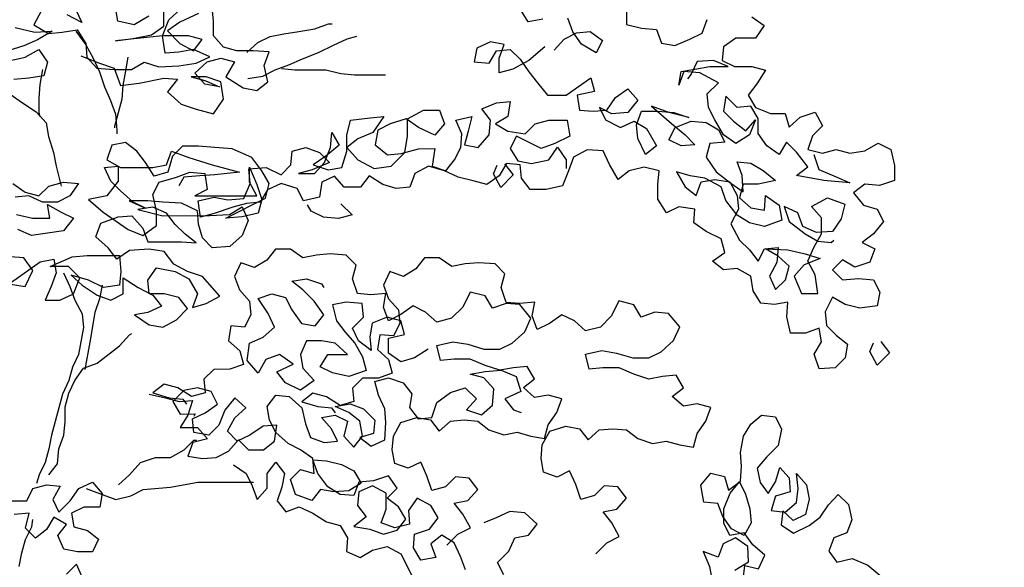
# Model space of a CAD drawing. Header units: centimetres. Extents: x 100159 to 737697, y -50084 to 234864.
# Tile 71 of 165: x 409259 to 409397, y -20837 to -20761. Entities that reach past the tile are written whole.
import ezdxf

# ---------------------------------------------------------------- set-up
doc = ezdxf.new("R2010")
doc.units = ezdxf.units.CM
doc.layers.get('0').update_dxf_attribs({"lineweight": 5})
doc.layers.add('DDL- PAYSAGE', color=63, linetype='Continuous')
doc.layers.add('DDL-HACHURES', color=252, linetype='Continuous', lineweight=13)

# ---------------------------------------------------------------- blocks, each defined once
blk = doc.blocks.new('A$C640D435A')
for points in [[(678.6, 4635), (662.2, 4653.6), (641.6, 4663.9), (618.9, 4666), (598.3, 4651.6), (608.6, 4631), (633.3, 4645.4), (647.8, 4665.9), (656, 4688.6)], [(697.2, 4686.5), (721.9, 4682.3), (734.3, 4702.9)], [(558.1, 4702.6), (558.1, 4677.9), (533.4, 4671.7), (508.7, 4669.7), (500.4, 4647.1), (477.8, 4643), (453.1, 4653.3), (432.5, 4663.6), (424.3, 4686.3)], [(350.1, 4690.4), (329.5, 4676), (343.9, 4655.4), (376.9, 4655.4), (397.4, 4641), (399.5, 4618.3), (378.9, 4608), (350, 4608.1), (327.4, 4601.9), (341.8, 4579.2), (356.2, 4560.7), (343.8, 4540.1), (319.1, 4529.8), (294.4, 4529.9), (288.2, 4507.2), (269.7, 4523.7), (244.9, 4532), (232.6, 4509.3), (249, 4492.8), (257.2, 4470.2), (232.5, 4464), (209.9, 4470.2), (187.2, 4464.1), (162.5, 4468.2), (139.9, 4480.6), (119.3, 4470.3), (113.1, 4443.5), (113, 4418.8), (137.7, 4410.6), (162.5, 4412.6), (181, 4398.2), (164.5, 4377.6), (141.8, 4371.4), (131.5, 4350.8), (148, 4330.2), (166.5, 4315.8), (145.9, 4305.5), (154.1, 4282.9), (178.8, 4274.6), (199.4, 4286.9), (215.9, 4270.5), (199.4, 4254), (172.6, 4256.1), (147.9, 4254), (137.6, 4233.5), (141.7, 4210.8), (170.5, 4206.7), (195.2, 4212.8), (215.8, 4225.1), (228.2, 4200.4), (226.1, 4177.8), (209.6, 4161.3), (191, 4146.9), (195.1, 4124.3), (211.6, 4107.8), (238.4, 4105.7), (246.6, 4130.4), (234.3, 4151), (238.4, 4173.6), (261.1, 4165.4), (285.8, 4165.4), (292, 4192.1), (290, 4216.8), (312.6, 4212.7), (335.3, 4214.7), (347.6, 4235.3), (351.8, 4260), (374.4, 4272.4), (397.1, 4270.3), (415.6, 4284.7), (395.1, 4299.1), (401.3, 4321.8), (426, 4334.1), (446.6, 4348.5), (444.6, 4371.2), (471.3, 4375.2), (491.9, 4364.9), (506.4, 4387.6), (506.4, 4412.3), (504.3, 4434.9), (529.1, 4441.1), (553.8, 4434.9), (572.3, 4420.5), (586.7, 4445.2), (597, 4467.8), (623.8, 4469.8), (646.5, 4457.5), (654.7, 4434.8), (664.9, 4410.1), (691.7, 4403.9), (718.5, 4403.9), (732.9, 4422.4), (735, 4445), (757.6, 4447.1), (770, 4426.5), (790.6, 4412), (813.2, 4418.2), (837.9, 4424.3), (860.6, 4434.6), (887.4, 4442.8), (910, 4430.4), (918.2, 4407.8), (940.9, 4405.7), (963.6, 4411.9), (986.2, 4426.3), (1000.6, 4407.7), (1027.4, 4407.7), (1043.9, 4426.2), (1064.5, 4415.9), (1068.6, 4391.2), (1095.3, 4385), (1105.6, 4405.6), (1132.4, 4413.8), (1155.1, 4403.5), (1167.4, 4382.8), (1190.1, 4380.8), (1212.7, 4374.6), (1243.6, 4364.2), (1266.2, 4358), (1270.4, 4384.8), (1243.6, 4391), (1220.9, 4386.9), (1194.2, 4389), (1183.9, 4413.7), (1186, 4438.4), (1157.2, 4440.5), (1132.4, 4428.2), (1116, 4444.7), (1113.9, 4467.3), (1091.3, 4473.5), (1068.6, 4465.3), (1052.1, 4448.9), (1081, 4436.5), (1103.6, 4430.3), (1076.8, 4430.3), (1060.4, 4448.8), (1050.1, 4473.6), (1048.1, 4498.3), (1035.7, 4477.7), (1058.3, 4459.1), (1078.9, 4444.7), (1054.2, 4436.5), (1031.5, 4440.6), (1023.3, 4467.4), (1023.3, 4494.2), (1017.2, 4518.9), (984.2, 4523.1), (961.6, 4525.1), (980.1, 4498.3), (1004.8, 4488), (1023.3, 4473.6), (1004.8, 4453), (978, 4438.6), (949.2, 4442.8), (926.5, 4465.4), (922.4, 4492.2), (922.5, 4521), (895.7, 4535.5), (868.9, 4535.5), (860.7, 4512.9), (877.1, 4494.3), (903.9, 4506.7), (924.5, 4521), (951.3, 4512.8), (971.9, 4502.5), (976, 4477.8), (955.4, 4461.3), (932.7, 4463.4), (903.9, 4471.6), (877.1, 4471.7), (881.2, 4442.8), (858.5, 4434.6), (844.1, 4453.2), (833.9, 4473.8), (831.8, 4496.4), (842.1, 4519.1), (815.4, 4525.3), (821.5, 4500.5), (827.7, 4477.9), (805, 4473.8), (786.5, 4494.4), (784.5, 4519.1), (798.9, 4537.6), (774.2, 4548), (751.6, 4550), (755.7, 4525.3), (776.2, 4512.9), (755.6, 4500.6), (726.8, 4496.5), (710.3, 4513), (687.7, 4519.2), (656.8, 4519.2), (652.7, 4492.5), (677.4, 4480.1), (700, 4471.8), (741.2, 4492.4), (751.5, 4471.8), (739.1, 4451.2), (716.5, 4447.1), (687.6, 4453.3), (673.2, 4473.9), (658.8, 4453.3), (658.8, 4438.9)], [(1465.3, 4625.8), (1434.4, 4613.5), (1409.6, 4605.3), (1399.3, 4576.5), (1368.4, 4580.6), (1327.2, 4588.9), (1304.6, 4586.9), (1321, 4566.3), (1298.4, 4545.7), (1273.7, 4537.5), (1244.8, 4529.3), (1228.4, 4554), (1232.5, 4582.8), (1257.2, 4591), (1281.9, 4591), (1259.3, 4584.8), (1234.6, 4574.6), (1259.3, 4578.7), (1275.8, 4597.2), (1255.2, 4615.7), (1232.5, 4621.9), (1209.9, 4615.8), (1224.3, 4591.1), (1195.4, 4572.5), (1172.8, 4568.5), (1154.3, 4582.9), (1160.5, 4609.6), (1152.2, 4632.3), (1179, 4634.3), (1205.8, 4634.3), (1228.4, 4640.5), (1244.9, 4659), (1245, 4683.7), (1247, 4706.4)], [(1269.7, 4696), (1300.6, 4681.6), (1321.1, 4667.2), (1300.5, 4646.6), (1277.9, 4634.3), (1263.5, 4652.8), (1286.1, 4659), (1329.4, 4658.9), (1407.6, 4650.6), (1378.8, 4654.8), (1347.9, 4661), (1327.3, 4675.4), (1327.3, 4700.1)], [(1352.1, 4691.8), (1376.8, 4677.4), (1403.5, 4683.6), (1407.7, 4706.2)], [(1473.6, 4702), (1463.3, 4681.4), (1488, 4693.8)], [(1531.2, 4699.9), (1543.6, 4677.3), (1518.8, 4662.9), (1496.2, 4664.9), (1471.5, 4669.1), (1457, 4646.4), (1455, 4623.8), (1438.5, 4605.3), (1409.6, 4603.2), (1380.8, 4603.3), (1360.2, 4615.6), (1335.5, 4607.4), (1302.6, 4609.5), (1273.7, 4613.7), (1251.1, 4624), (1277.9, 4636.3), (1302.6, 4632.2), (1325.2, 4630.1), (1329.4, 4658.9), (1319.1, 4685.7), (1298.5, 4704.3)], [(1574.4, 4673.1), (1541.5, 4664.9), (1512.7, 4667), (1537.4, 4652.6), (1560, 4642.2), (1586.8, 4634)], [(1584.7, 4617.5), (1557.9, 4623.7), (1535.3, 4636.1), (1520.9, 4615.5), (1527, 4592.8), (1551.7, 4588.7), (1576.4, 4586.6)], [(1189.6, 4631.3), (1171.1, 4647.8), (1150.5, 4658.2), (1127.9, 4662.3), (1103.1, 4666.4), (1076.4, 4670.6), (1053.7, 4678.8), (1047.6, 4678.8)], [(1473.5, 4667), (1457, 4644.4), (1444.7, 4621.7), (1434.3, 4599.1), (1426.1, 4574.4), (1415.8, 4551.8), (1407.5, 4529.1), (1405.4, 4502.3), (1405.4, 4496.2)], [(694, 4640.7), (720.7, 4618), (747.5, 4603.6), (770.1, 4597.4), (770.2, 4622.1), (761.9, 4644.8), (784.6, 4648.9), (807.2, 4638.5), (811.3, 4615.9), (786.6, 4613.8), (774.3, 4634.4), (751.6, 4636.5), (735.2, 4620.1), (720.7, 4599.5), (706.3, 4581), (689.8, 4560.4), (658.9, 4560.4), (617.7, 4589.3), (611.5, 4566.6), (640.4, 4560.4), (636.2, 4535.7), (613.6, 4533.7), (590.9, 4535.8), (576.5, 4556.4), (555.9, 4570.8), (539.5, 4552.3), (555.9, 4531.7), (582.7, 4529.6), (603.3, 4539.9), (593, 4519.3), (568.2, 4507), (545.6, 4517.3), (525, 4504.9), (508.5, 4476.1), (527, 4461.7), (539.4, 4488.4), (541.5, 4511.1), (533.3, 4533.8), (506.5, 4533.8), (479.7, 4531.8), (455, 4523.5), (487.9, 4531.7), (516.8, 4542), (483.8, 4513.2), (461.1, 4494.7), (444.7, 4478.2), (467.3, 4476.2), (487.9, 4486.4), (477.6, 4507), (450.9, 4517.4), (426.2, 4515.3), (405.5, 4503), (395.2, 4482.4), (419.9, 4480.3), (426.1, 4457.7), (409.6, 4433), (384.9, 4414.5), (364.3, 4400.1), (366.4, 4426.8), (374.6, 4449.5), (352, 4447.4), (331.3, 4435.1), (310.7, 4418.6), (339.6, 4412.4), (364.3, 4412.4), (370.4, 4389.8), (351.9, 4373.3), (329.2, 4369.2), (327.2, 4393.9), (304.5, 4377.5), (300.4, 4352.8), (329.2, 4342.4), (353.9, 4348.6), (374.5, 4360.9), (393.1, 4385.6), (401.3, 4408.3), (428.1, 4422.7), (452.8, 4426.7), (475.5, 4432.9), (461.1, 4408.2), (442.5, 4393.8), (434.3, 4416.5), (411.7, 4420.6), (386.9, 4416.5), (374.6, 4393.9), (372.5, 4371.2), (384.8, 4346.5), (370.4, 4319.7), (353.9, 4303.3), (339.4, 4284.8), (329.2, 4305.4), (306.5, 4307.4), (308.6, 4282.7), (320.9, 4260.1), (310.6, 4237.4), (294.1, 4253.9), (288, 4276.6), (306.5, 4293), (327.1, 4305.4), (290, 4303.3), (261.2, 4297.2), (236.5, 4289), (263.2, 4278.6), (279.7, 4260.1), (267.3, 4231.3), (240.6, 4231.3), (244.7, 4262.2), (257.1, 4284.8), (246.8, 4307.5), (234.5, 4330.2), (234.5, 4356.9), (251, 4375.4), (224.2, 4389.9), (195.4, 4379.6), (201.5, 4354.9), (215.9, 4334.3), (242.7, 4332.2), (265.4, 4342.5), (273.6, 4365.1), (296.3, 4375.4), (288, 4350.7), (261.2, 4330.1), (240.6, 4317.8), (218, 4315.8), (213.9, 4319.9)], [(1187.5, 4588.1), (1162.8, 4592.2), (1142.2, 4602.6), (1119.6, 4610.8), (1096.9, 4621.1), (1070.2, 4631.5), (1045.5, 4643.8), (1022.8, 4654.1), (1006.4, 4658.3)], [(246.9, 4461.9), (238.7, 4437.2), (209.8, 4424.9), (187.2, 4414.6), (230.4, 4418.7), (275.7, 4426.9), (257.2, 4441.3), (275.8, 4466), (292.3, 4482.5), (304.6, 4461.9), (325.2, 4476.3), (339.6, 4496.9), (339.7, 4521.6), (352, 4542.2), (374.7, 4540.1), (393.2, 4558.6), (397.3, 4533.9), (380.8, 4517.4), (360.2, 4501), (343.8, 4519.5), (354.1, 4494.8), (376.7, 4480.4), (397.3, 4494.8), (411.7, 4519.5), (422.1, 4540), (424.1, 4562.7), (405.6, 4581.2), (436.5, 4597.7), (463.3, 4599.7), (471.5, 4577.1), (467.4, 4599.7), (444.8, 4603.9), (420.1, 4608), (389.2, 4608), (413.9, 4618.3), (440.7, 4616.2), (450.9, 4595.6), (457.1, 4587.4)], [(1387, 4623.9), (1391.1, 4601.2), (1395.2, 4576.5), (1397.2, 4553.8), (1409.5, 4508.5), (1409.5, 4506.5)], [(1131.9, 4604.6), (1109.3, 4602.6), (1057.8, 4602.6), (1033.1, 4596.5), (1010.4, 4594.4), (958.9, 4594.5)], [(1529.1, 4603.1), (1533.2, 4578.4), (1535.2, 4555.8), (1535.2, 4531), (1533.1, 4524.9)], [(1601.1, 4584.5), (1582.6, 4561.9), (1562, 4547.5), (1539.3, 4533.1), (1522.8, 4514.6), (1518.7, 4491.9), (1510.4, 4465.2), (1506.3, 4442.5), (1498, 4409.6)], [(1578.3, 4413.6), (1557.7, 4399.2), (1535.1, 4393.1), (1518.6, 4409.6), (1493.9, 4415.8), (1469.2, 4413.7), (1483.6, 4393.1), (1504.2, 4382.8), (1528.9, 4382.8), (1551.5, 4393.1), (1574.2, 4391)], [(1572.1, 4362.1), (1545.3, 4356), (1516.5, 4356), (1520.6, 4378.7), (1498, 4366.3), (1477.4, 4356.1), (1493.8, 4335.4), (1547.4, 4327.2), (1570, 4337.4)], [(1582.3, 4246.8), (1557.6, 4242.7), (1545.2, 4269.5), (1559.7, 4290.1), (1582.3, 4292.1)], [(1582.3, 4248.9), (1555.5, 4267.4), (1532.9, 4283.9), (1510.3, 4288.1), (1506.1, 4265.4), (1514.3, 4242.8), (1524.6, 4220.1), (1499.9, 4220.1), (1477.3, 4230.4), (1467, 4257.2), (1485.5, 4275.7), (1516.4, 4275.7), (1479.4, 4292.2), (1454.7, 4294.3), (1401.1, 4294.3), (1399, 4267.6), (1401.1, 4244.9), (1427.8, 4240.8), (1452.6, 4253.1), (1481.4, 4261.3), (1462.9, 4244.9), (1438.1, 4228.4), (1415.5, 4220.2), (1394.9, 4230.5), (1394.9, 4257.3), (1370.2, 4240.8), (1345.5, 4228.5), (1331, 4210), (1353.7, 4199.7), (1376.3, 4195.5), (1351.6, 4179.1), (1328.9, 4175), (1306.3, 4187.3), (1287.8, 4205.9), (1302.2, 4224.4), (1326.9, 4230.6), (1351.6, 4230.6), (1353.7, 4253.2), (1339.3, 4273.8), (1308.4, 4267.7), (1285.8, 4255.3), (1271.3, 4230.6), (1279.5, 4208), (1256.9, 4214.2), (1234.2, 4226.5), (1263.1, 4259.5), (1287.8, 4267.7), (1310.5, 4280), (1327, 4300.6), (1351.7, 4304.7), (1384.6, 4302.6), (1405.2, 4288.2), (1419.7, 4306.7), (1440.3, 4325.2), (1432.1, 4347.9), (1403.2, 4358.2), (1380.6, 4360.3), (1362, 4339.7), (1353.8, 4317), (1298.2, 4317.1), (1273.5, 4315.1), (1292, 4329.5), (1308.5, 4345.9), (1322.9, 4364.4), (1345.6, 4374.7), (1370.3, 4370.6), (1329.1, 4360.3), (1250.8, 4360.4), (1217.9, 4362.5), (1197.3, 4374.8), (1187, 4352.2), (1197.3, 4327.5), (1217.8, 4308.9), (1246.7, 4306.8), (1263.2, 4323.3), (1269.4, 4346), (1271.4, 4368.6), (1298.2, 4380.9), (1329.1, 4383), (1353.8, 4385), (1384.7, 4385), (1357.9, 4372.6), (1378.5, 4382.9), (1399.2, 4401.4), (1415.6, 4417.9), (1426, 4440.5), (1403.3, 4442.6), (1403.3, 4417.9), (1421.8, 4393.2), (1452.7, 4387), (1428, 4366.4), (1386.7, 4337.6), (1362, 4327.3), (1339.4, 4343.8), (1339.4, 4368.5), (1345.6, 4395.3), (1335.3, 4415.9), (1306.5, 4424.2), (1283.9, 4432.4), (1259.1, 4430.4), (1255, 4403.6), (1275.6, 4393.3), (1172.6, 4393.4), (1185, 4416), (1185, 4440.8), (1172.6, 4411.9), (1164.4, 4387.2), (1170.5, 4364.6), (1197.3, 4358.4), (1224.1, 4356.3), (1158.2, 4389.3), (1152, 4414), (1164.4, 4434.6), (1180.9, 4457.2), (1213.9, 4471.6), (1242.7, 4473.7), (1269.5, 4475.7), (1296.3, 4475.7), (1312.7, 4459.2), (1320.9, 4432.4), (1343.6, 4426.2), (1358, 4448.8), (1372.4, 4467.4), (1391, 4481.8), (1413.6, 4477.6), (1421.9, 4452.9), (1399.2, 4440.6), (1345.6, 4440.6), (1323, 4444.8), (1314.8, 4467.4), (1285.9, 4457.1), (1246.8, 4444.8), (1201.5, 4432.5), (1242.7, 4428.3), (1267.4, 4426.3), (1294.1, 4424.2), (1302.4, 4409.8)], [(761.1, 4446.4), (746.7, 4427.9), (767.2, 4407.3), (779.6, 4429.9), (773.4, 4444.3)], [(1032.9, 4380.2), (1014.3, 4361.7), (1037, 4355.5), (1061.7, 4357.6), (1082.3, 4367.8), (1088.5, 4378.1)], [(857, 3813), (838.5, 3831.5), (817.9, 3841.8), (830.3, 3864.5), (844.7, 3883), (822.1, 3887.1), (805.6, 3905.7), (820, 3924.2), (842.7, 3926.2), (859.2, 3909.7), (881.8, 3903.5), (890.1, 3928.2), (900.4, 3950.9), (921, 3940.6), (943.6, 3948.8), (947.8, 3971.4), (945.7, 3994.1), (933.4, 4016.8), (906.6, 4025), (884, 4020.9), (869.5, 4002.4), (851, 4018.9), (828.4, 4021), (805.7, 4018.9), (787.2, 4004.5), (762.4, 3996.3), (739.8, 4000.5), (717.1, 3994.3), (694.5, 3990.2), (688.3, 4012.9), (673.9, 4033.5), (665.7, 4056.1), (688.4, 4062.3), (711, 4058.2), (729.6, 4074.6), (711, 4089), (723.4, 4109.6), (746.1, 4107.5), (768.7, 4103.4), (793.4, 4111.6), (818.2, 4121.9), (844.9, 4121.9), (867.6, 4119.8), (873.8, 4144.5), (847, 4150.7), (822.3, 4146.6), (795.5, 4138.4), (768.7, 4138.4), (748.2, 4148.7), (727.6, 4167.3), (717.3, 4189.9), (735.9, 4212.6), (758.5, 4214.6), (781.2, 4206.4), (793.5, 4226.9), (818.3, 4233.1), (830.6, 4208.4), (849.1, 4189.8), (873.8, 4183.6), (892.4, 4200.1), (913, 4210.4), (933.6, 4195.9), (954.1, 4185.6), (962.4, 4208.3), (958.3, 4230.9), (983, 4228.8), (1005.7, 4230.9), (1013.9, 4255.6), (1007.8, 4278.2), (1024.3, 4294.7), (1051, 4296.7), (1073.7, 4294.6), (1096.3, 4290.5), (1116.9, 4304.9), (1141.6, 4304.9), (1156, 4286.3), (1176.6, 4274), (1199.3, 4282.2), (1209.6, 4259.5), (1201.3, 4236.9), (1184.8, 4218.3), (1182.7, 4195.7), (1193, 4175.1), (1215.7, 4177.1), (1219.8, 4152.4), (1201.2, 4136), (1195, 4113.3), (1217.7, 4105.1), (1244.4, 4105), (1260.9, 4088.5), (1258.8, 4065.9), (1281.5, 4059.7), (1304.1, 4074.1), (1326.8, 4080.2), (1345.3, 4065.8), (1318.5, 4057.6), (1295.9, 4055.6), (1289.7, 4047.3)], [(609.6, 3798.4), (591.1, 3817), (570.5, 3827.3), (582.9, 3849.9), (597.3, 3868.5), (574.7, 3872.6), (558.2, 3891.1), (572.6, 3909.7), (595.3, 3911.7), (611.7, 3895.2), (634.4, 3889), (642.7, 3913.7), (653, 3936.4), (673.6, 3926), (696.2, 3934.3), (700.4, 3956.9), (698.3, 3979.6), (686, 4002.2), (659.2, 4010.5), (636.6, 4006.4), (622.1, 3987.9), (603.6, 4004.4), (581, 4006.4), (558.3, 4004.4), (539.8, 3990), (515, 3981.8), (492.4, 3985.9), (469.7, 3979.8), (447.1, 3975.7), (440.9, 3998.3), (426.5, 4018.9), (418.3, 4041.6), (441, 4047.8), (463.6, 4043.6), (482.2, 4060.1), (463.6, 4074.5), (476, 4095.1), (498.7, 4093), (521.3, 4088.9), (546, 4097.1), (570.8, 4107.4), (597.5, 4107.3), (620.2, 4105.3), (626.4, 4130), (599.6, 4136.2), (574.9, 4132.1), (548.1, 4123.9), (521.3, 4123.9), (500.8, 4134.2), (480.2, 4152.8), (469.9, 4175.4), (488.5, 4198), (511.1, 4200.1), (533.8, 4191.8), (546.1, 4212.4), (570.9, 4218.6), (583.2, 4193.8), (601.7, 4175.3), (626.4, 4169.1), (645, 4185.6), (665.6, 4195.8), (686.1, 4181.4), (706.7, 4171.1), (715, 4193.7), (710.9, 4216.4), (735.6, 4214.3), (758.3, 4216.3), (766.5, 4241), (760.4, 4263.7), (776.8, 4280.2), (803.6, 4282.2), (826.3, 4280.1), (848.9, 4276), (869.5, 4290.4), (894.2, 4290.3), (908.6, 4271.8), (929.2, 4259.4), (951.9, 4267.6), (962.2, 4245), (953.9, 4222.3), (937.4, 4203.8), (935.3, 4181.2), (945.6, 4160.6), (968.3, 4162.6), (972.4, 4137.9), (953.8, 4121.4), (947.6, 4098.8), (970.3, 4090.5), (997, 4090.5), (1013.5, 4074), (1011.4, 4051.4), (1034.1, 4045.2), (1056.7, 4059.6), (1079.4, 4065.7), (1097.9, 4051.3), (1071.1, 4043.1), (1048.5, 4041), (1042.3, 4032.8)], [(888.2, 4138.3), (910.8, 4123.9), (933.5, 4117.7), (954.1, 4132.1), (954.1, 4156.8), (927.3, 4163), (933.5, 4185.6), (956.2, 4191.8), (980.9, 4181.5), (985, 4158.8), (982.9, 4136.2), (1003.5, 4152.6), (1013.8, 4173.2), (995.3, 4191.7), (997.4, 4214.4), (1024.2, 4216.4), (1046.8, 4212.3), (1040.6, 4185.5), (1026.2, 4167), (1009.7, 4148.5), (997.3, 4125.8), (991.1, 4103.2), (1019.9, 4092.9), (1046.7, 4099), (1067.3, 4109.3), (1055, 4129.9), (1022, 4129.9), (1042.7, 4148.5), (1065.3, 4152.6), (1090, 4152.5), (1100.3, 4129.9), (1096.2, 4107.2), (1077.6, 4086.6), (1100.2, 4070.2), (1125, 4082.5), (1139.4, 4101), (1112.6, 4113.4), (1135.3, 4129.8), (1158, 4121.6), (1170.3, 4098.9), (1188.8, 4119.5), (1184.7, 4148.3), (1162.1, 4158.6), (1143.6, 4175.1), (1153.9, 4197.8), (1170.4, 4222.5), (1147.8, 4230.7), (1125.1, 4224.6), (1114.8, 4204), (1098.3, 4181.4), (1075.6, 4177.3), (1061.2, 4195.8), (1077.7, 4218.4), (1096.3, 4237), (1114.8, 4251.4), (1090.1, 4255.5), (1065.4, 4247.3), (1061.3, 4241.1)], [(1493.8, 4265.4), (1483.4, 4242.8), (1475.2, 4220.1), (1462.8, 4197.5), (1460.7, 4174.8), (1468.9, 4129.5), (1479.2, 4108.9), (1485.4, 4086.3), (1495.6, 4063.6), (1514.1, 3995.6), (1518.2, 3973), (1524.4, 3950.3), (1534.6, 3929.7), (1538.7, 3915.3)], [(1429.9, 4244.9), (1434, 4222.2), (1442.2, 4199.6), (1450.4, 4150.1), (1458.6, 4104.8)], [(1518.2, 3929.7), (1503.8, 3948.3), (1501.7, 3973), (1493.5, 3995.7), (1491.5, 4018.3), (1491.5, 4043), (1485.3, 4065.7), (1475.1, 4086.3), (1460.7, 4106.9), (1438, 4115.1), (1401, 4144), (1384.5, 4162.6), (1380.4, 4164.6)], [(135.5, 4151.1), (121, 4132.6), (141.6, 4112), (154, 4134.6), (147.8, 4149)], [(826.1, 3771.8), (834.3, 3794.4), (844.7, 3817.1), (865.3, 3829.4), (883.8, 3815), (875.5, 3792.3), (900.2, 3788.2), (912.6, 3808.8), (910.6, 3831.4), (885.9, 3839.7), (871.5, 3858.2), (883.8, 3878.8), (906.5, 3891.2), (920.9, 3870.6), (918.8, 3847.9), (943.5, 3841.7), (966.2, 3849.9), (958, 3872.6), (958, 3899.4), (980.7, 3911.7), (1003.3, 3901.4), (1005.3, 3878.7), (990.9, 3860.2), (1011.5, 3843.7), (984.7, 3839.6), (962, 3831.4), (939.4, 3837.6), (925, 3856.1), (937.4, 3876.7), (955.9, 3891.1), (939.5, 3907.6), (953.9, 3928.2), (978.6, 3919.9), (1003.3, 3917.8), (1011.5, 3895.2), (1034.2, 3897.2), (1054.8, 3909.6), (1071.3, 3932.2), (1079.5, 3954.8), (1056.9, 3952.8), (1032.2, 3946.7), (1011.6, 3936.4), (999.2, 3915.8), (1019.8, 3903.4), (1044.5, 3901.3), (1067.1, 3905.4), (1081.5, 3886.9), (1108.3, 3897.2), (1116.6, 3921.9), (1100.1, 3938.4), (1077.5, 3932.2), (1079.5, 3956.9), (1100.2, 3971.3), (1120.8, 3981.6), (1141.4, 4000.1), (1151.7, 4020.7), (1155.8, 4043.3), (1141.4, 4061.9), (1118.8, 4059.8), (1098.2, 4041.3), (1092, 4014.6), (1083.7, 3991.9), (1061, 3983.7), (1038.4, 3985.8), (1048.7, 4006.4), (1065.2, 4024.9), (1042.5, 4029), (1021.9, 4018.7), (1028.1, 3994), (1011.6, 3975.5), (997.2, 3994), (1001.3, 4018.8), (1019.9, 4033.2), (1042.6, 4043.4), (1017.8, 4047.6), (995.2, 4039.4), (976.6, 4020.8), (978.7, 3998.2), (1001.3, 3992), (982.8, 3977.6), (960.1, 3987.9), (958.1, 4016.7), (960.2, 4039.4), (970.5, 4062), (976.7, 4084.7), (954, 4090.9), (929.3, 4082.7), (914.9, 4064.1), (919, 4041.5), (904.6, 4023), (881.9, 4025), (873.7, 4049.8), (851.1, 4066.3), (826.4, 4074.5), (807.8, 4056), (824.3, 4037.5), (799.5, 4029.2), (781, 4045.7), (779, 4072.5), (795.5, 4091), (818.1, 4097.2), (793.4, 4101.3), (766.7, 4103.4), (741.9, 4093.1), (733.7, 4068.4), (760.4, 4056), (746, 4037.5), (733.6, 4033.4)], [(1351.5, 4063.7), (1324.7, 4057.6), (1302, 4051.4), (1279.4, 4053.5), (1287.6, 4028.8), (1299.9, 4008.2), (1271.1, 4008.2), (1254.6, 3989.7), (1279.3, 3983.5), (1287.5, 3960.8), (1262.8, 3956.7), (1240.2, 3958.8), (1219.6, 3969.1), (1203.1, 3987.7), (1186.6, 3971.2), (1161.9, 3971.2), (1143.4, 3985.7), (1139.3, 4012.5), (1162, 4010.4), (1184.6, 3995.9), (1205.2, 3985.6), (1221.7, 4002.1), (1209.3, 4024.7), (1190.8, 4041.2), (1209.4, 4057.7), (1225.8, 4037.1), (1236.1, 4012.4), (1252.6, 3995.9), (1277.3, 4000), (1279.4, 4022.6), (1258.8, 4032.9), (1238.2, 4047.4), (1248.5, 4068), (1271.2, 4074.1), (1293.8, 4070), (1312.3, 4051.4), (1300, 4030.8), (1275.3, 4030.9), (1277.3, 4026.7)], [(378.4, 3771.4), (355.5, 3785.2), (356.6, 3811), (377.1, 3825.1), (397.6, 3815.1), (406, 3793.2), (430.7, 3802.3), (420.4, 3777.3), (415.8, 3753.6)], [(364.2, 3755.9), (361.5, 3779.2), (338.8, 3773.6), (328.7, 3796.6), (348.5, 3813.5), (363, 3833.6), (386.7, 3828.9), (396.6, 3849.4), (396.7, 3873.4), (385.8, 3899.2), (370.7, 3918), (360.7, 3897.5), (353.2, 3873.2), (351.4, 3850.2), (362.7, 3829), (383.9, 3840.2), (398.4, 3860.3), (406.6, 3881.9), (429.9, 3884.6), (434.9, 3912.9), (418, 3932.7), (395.4, 3927.1), (389, 3904.5), (368.9, 3919), (367.2, 3944.1), (369, 3967.1), (363.8, 3994.3), (351.5, 4013.7), (334.2, 4029), (310.9, 4026.2), (301, 4005.7), (306.2, 3978.5), (325.9, 3959.4), (341.1, 3940.7), (336.4, 3917), (322.9, 3898.7), (310.6, 3918.1), (303.3, 3941.8), (288, 3924.6), (286.2, 3901.6), (310.6, 3894.1), (317.9, 3870.4), (294.6, 3867.7), (275.6, 3884), (272.8, 3907.3), (275.7, 3932), (259.4, 3913), (254.7, 3889.3), (261, 3863.9), (281.5, 3853.9), (298.5, 3870.1), (301.3, 3846.8), (280.7, 3832.7), (255, 3845.9), (236.7, 3859.4), (222.6, 3879.9), (206.4, 3896.9), (189.4, 3880.7), (183.7, 3855.3), (192.1, 3833.3), (213.6, 3825.2), (222, 3803.2), (208.6, 3784.9), (183.1, 3790.6), (157.3, 3779.7), (137.5, 3762.9)], [(1402.8, 3913.4), (1384.3, 3929.9), (1365.8, 3950.5), (1341.1, 3958.7), (1316.4, 3958.7), (1293.7, 3971.1), (1277.3, 3987.6), (1273.2, 3987.6)], [(1579.9, 3886.4), (1555.2, 3886.5), (1544.9, 3907.1), (1522.3, 3913.3), (1499.6, 3911.2), (1511.9, 3888.6), (1501.6, 3868), (1483.1, 3886.5), (1468.7, 3907.1), (1446.1, 3917.4), (1429.6, 3898.9), (1433.7, 3876.3), (1460.5, 3876.2), (1481, 3865.9), (1476.9, 3843.3), (1454.2, 3837.1), (1435.7, 3822.7), (1446, 3802.1), (1470.7, 3802.1), (1493.3, 3806.2), (1503.7, 3828.8), (1489.3, 3847.4), (1509.9, 3859.7), (1522.2, 3839.1), (1540.7, 3824.7), (1557.2, 3841.1), (1551.1, 3865.9), (1575.8, 3863.8)], [(1211.3, 3946.5), (1190.7, 3932.1), (1180.4, 3911.5), (1172.2, 3888.9), (1155.7, 3907.4), (1155.7, 3932.1), (1141.3, 3950.7), (1126.9, 3932.1), (1131, 3909.5), (1139.2, 3886.8), (1124.8, 3868.3), (1102.1, 3876.6), (1079.5, 3866.3), (1056.8, 3851.9), (1034.1, 3845.7), (1021.8, 3825.2), (1023.8, 3802.5), (1001.1, 3792.2), (980.6, 3804.6), (955.9, 3810.8), (933.2, 3798.5), (912.6, 3757.3)], [(762.2, 3763.6), (772.5, 3784.2), (754, 3802.8), (743.8, 3825.4), (721.1, 3829.6), (706.7, 3848.1), (727.3, 3866.6), (752, 3868.7), (774.7, 3858.3), (795.3, 3850.1)], [(1456.4, 3907.1), (1429.6, 3896.9), (1406.9, 3888.6), (1382.2, 3894.8), (1361.6, 3905.2), (1316.3, 3909.3), (1271, 3917.6), (1178.4, 3917.7)], [(1567.5, 3777.3), (1563.4, 3800), (1557.2, 3822.6), (1546.9, 3843.2), (1544.9, 3855.6)], [(1462.4, 3758.9), (1472.7, 3781.5), (1489.2, 3765)]]:
    blk.add_lwpolyline(points)

msp = doc.modelspace()

# ---------------------------------------------------------------- hatches: boundary and pattern name
at = {"layer": 'DDL-HACHURES'}
h = msp.add_hatch(dxfattribs=at)
h.set_pattern_fill('ANSI31', color=256, scale=5, angle=180)
h.set_pattern_definition([(315, (487101.846, -21236.112), (11.2253202, 11.2253202), [])])
edge = h.paths.add_edge_path()
edge.add_line((428241.223, -20411.342), (430732.326, -20411.377))
edge.add_line((430732.326, -20411.377), (430732.469, -20542.781))
edge.add_line((430732.469, -20542.781), (430771.842, -20569.512))
edge.add_line((430771.842, -20569.512), (430771.842, -20447.377))
edge.add_line((430771.842, -20447.377), (431572.594, -20447.377))
edge.add_line((431572.594, -20447.377), (431572.594, -20557.358))
edge.add_line((431572.594, -20557.358), (431592.594, -20570.936))
edge.add_line((431592.594, -20570.936), (431592.594, -20447.377))
edge.add_line((431592.594, -20447.377), (431852.489, -20447.377))
edge.add_line((431852.489, -20447.377), (431852.489, -20557.286))
edge.add_line((431852.489, -20557.286), (431872.594, -20570.512))
edge.add_line((431872.594, -20570.512), (431872.594, -20447.377))
edge.add_line((431872.594, -20447.377), (432672.944, -20447.377))
edge.add_line((432672.944, -20447.377), (432672.944, -20556.215))
edge.add_line((432672.944, -20556.215), (432712.53, -20583.09))
edge.add_line((432712.53, -20583.09), (432712.53, -20413.377))
edge.add_line((432712.53, -20413.377), (432730.53, -20413.377))
edge.add_line((432730.53, -20413.377), (432730.53, -20431.377))
edge.add_line((432730.53, -20431.377), (432952.464, -20432.308))
edge.add_line((432952.464, -20432.308), (432952.464, -20471.377))
edge.add_line((432952.464, -20471.377), (432972.464, -20471.377))
edge.add_line((432972.464, -20471.377), (432972.464, -20431.377))
edge.add_line((432972.464, -20431.377), (433251.467, -20430.076))
edge.add_line((433251.467, -20430.076), (433251.467, -20605.165))
edge.add_line((433251.467, -20605.165), (433271.467, -20596.83))
edge.add_line((433271.467, -20596.83), (433271.467, -20431.377))
edge.add_line((433271.467, -20431.377), (433772.53, -20431.377))
edge.add_line((433772.53, -20431.377), (433772.53, -20596.83))
edge.add_line((433772.53, -20596.83), (433792.53, -20603.864))
edge.add_line((433792.53, -20603.864), (433792.53, -20431.377))
edge.add_line((433792.53, -20431.377), (433812.532, -20431.377))
edge.add_line((433812.532, -20431.377), (433812.532, -20471.377))
edge.add_line((433812.532, -20471.377), (433832.532, -20471.377))
edge.add_line((433832.532, -20471.377), (433832.532, -20411.377))
edge.add_line((433832.532, -20411.377), (434044.531, -20411.377))
edge.add_line((434044.531, -20411.377), (434044.531, -20426.377))
edge.add_line((434044.531, -20426.377), (435404.807, -20480.764))
edge.add_line((435404.807, -20480.764), (435404.807, -20469.769))
edge.add_line((435404.807, -20469.769), (435547.248, -20477.825))
edge.add_line((435547.248, -20477.825), (435546.926, -20489.675))
edge.add_line((435546.926, -20489.675), (437193.368, -20551.115))
edge.add_line((437193.368, -20551.115), (437732.1, -20616.411))
edge.add_line((437732.1, -20616.411), (437732.1, -20631.411))
edge.add_line((437732.1, -20631.411), (438339.416, -20630.913))
edge.add_line((438339.416, -20630.913), (438339.416, -20615.913))
edge.add_line((438339.416, -20615.913), (438805.023, -20610.193))
edge.add_line((438805.023, -20610.193), (438811.747, -21068.427))
edge.add_line((438811.747, -21068.427), (421995.953, -21014.17))
edge.add_line((421995.953, -21014.17), (423667.654, -20634.342))
edge.add_arc((423727.96, -20641.842), 60.77, 172.91073, 187.08927)
edge.add_arc((424337.298, -76079283.802), 76058634.463, 89.99949554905, 90.00050445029, ccw=False)
edge.add_line((425006.944, -20649.342), (425006.944, -20612.039))
edge.add_line((425006.944, -20612.039), (425953.543, -20512.039))
edge.add_line((425953.543, -20512.039), (428241.223, -20411.342))

# ---------------------------------------------------------------- block references
at = {"layer": 'DDL- PAYSAGE', "xscale": -0.08385666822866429, "yscale": 0.08385666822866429, "zscale": 0.08385666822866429}
msp.add_blockref('A$C640D435A', (409390.713, -21153.982), dxfattribs=at)

doc.saveas('drawing.dxf')
